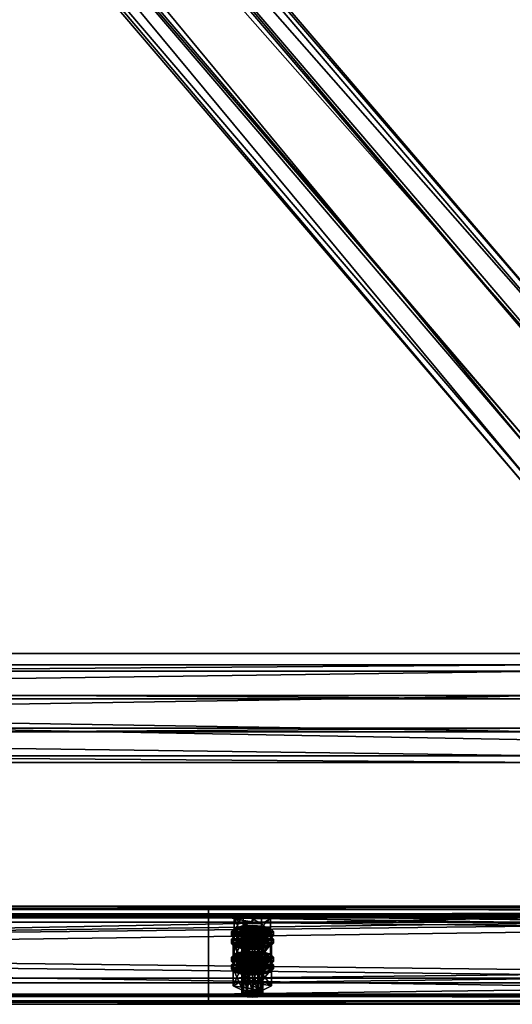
# Model space of a CAD drawing. Header units: millimetres. Extents: x 60485 to 71303, y 100 to 16900.
# Tile 30 of 256: x 62792 to 63073, y 100 to 662. Entities that reach past the tile are written whole.
import ezdxf

# ---------------------------------------------------------------- set-up
doc = ezdxf.new("R2010")
doc.units = ezdxf.units.MM
for name, color, linetype in [('1', 7, 'Continuous'), ('13', 7, 'Continuous'), ('3', 7, 'Continuous'), ('4', 7, 'Continuous'), ('9', 7, 'Continuous')]:
    doc.layers.add(name, color=color, linetype=linetype)

msp = doc.modelspace()

# ---------------------------------------------------------------- meshes
at = {"layer": '1', "color": 7}
mesh = msp.add_polyface(dxfattribs=at)
corners = [(70999.99, 100, 2950), (70999.99, 100, 0), (60499.99, 100, 0), (60499.99, 100, 2950), (70999.99, 300, 0), (60499.99, 300, 0), (70999.99, 300, 2950), (60499.99, 300, 2950)]
mesh.append_faces([[corners[k] for k in face] for face in [(0, 2, 3, 3), (1, 5, 2, 2), (4, 7, 5, 5), (6, 3, 7, 7), (1, 6, 4, 4), (3, 5, 7, 7)]], dxfattribs={"vtx0": -1, "color": 7})
mesh.append_faces([[corners[k] for k in face] for face in [(0, 1, 2, 2), (1, 4, 5, 5), (4, 6, 7, 7), (6, 0, 3, 3), (1, 0, 6, 6), (3, 2, 5, 5)]], dxfattribs={"vtx2": -1, "vtx3": -1, "color": 7})
at = {"layer": '13', "color": 7}
mesh = msp.add_polyface(dxfattribs=at)
corners = [(62922, 121.97, 3044.26), (62925, 143.24, 3049.93), (62922, 143, 3050.7), (62919.8, 140.61, 3058.53), (62925, 139.73, 3061.4), (62922, 139.96, 3060.63), (62930.2, 140.61, 3058.53), (62919, 141.48, 3055.67), (62931, 141.48, 3055.67), (62919.8, 142.36, 3052.8), (62930.2, 142.36, 3052.8), (62928, 143, 3050.7), (62914.61, 141.48, 3055.67), (62919.8, 144.12, 3047.06), (62919.8, 151.29, 3049.25), (62914.61, 148.66, 3057.86), (62930.2, 151.29, 3049.25), (62930.2, 138.85, 3064.27), (62919.8, 138.85, 3064.27), (62919.8, 146.02, 3066.47), (62930.2, 146.02, 3066.47), (62913, 139.09, 3054.93), (62914.61, 140.85, 3049.2), (62914.61, 143.24, 3049.93), (62913, 141.48, 3055.67), (62919, 142.13, 3045), (62919, 144.52, 3045.73), (62925, 142.6, 3043.46), (62925, 144.99, 3044.19), (62925, 135.58, 3066.41), (62919, 138.44, 3065.6), (62925, 137.97, 3067.14), (62919, 136.05, 3064.87), (62914.61, 137.34, 3060.67), (62914.61, 139.73, 3061.4), (62931, 142.13, 3045), (62935.39, 140.85, 3049.2), (62937, 139.09, 3054.93), (62935.39, 137.34, 3060.67), (62931, 138.44, 3065.6), (62935.39, 139.73, 3061.4), (62937, 141.48, 3055.67), (62935.39, 143.24, 3049.93), (62931, 144.52, 3045.73), (62914.61, 136.55, 3047.88), (62919, 137.83, 3043.68), (62919, 140.22, 3044.41), (62914.61, 138.94, 3048.61), (62925, 138.3, 3042.14), (62925, 140.69, 3042.87), (62937, 137.18, 3054.35), (62913, 137.18, 3054.35), (62935.39, 138.94, 3048.61)]
mesh.append_faces([[corners[k] for k in face] for face in [(0, 1, 2, 2), (3, 4, 5, 5), (11, 2, 1, 1), (12, 14, 15, 15), (13, 16, 14, 14), (18, 15, 19, 19), (17, 12, 18, 18), (15, 20, 19, 19), (21, 23, 24, 24), (22, 26, 23, 23), (25, 28, 26, 26), (29, 30, 31, 31), (32, 34, 30, 30), (33, 24, 34, 34), (25, 35, 27, 27), (30, 39, 31, 31), (43, 26, 28, 28), (44, 46, 47, 47), (45, 49, 46, 46)]], dxfattribs={"vtx0": -1, "color": 7})
mesh.append_faces([[corners[k] for k in face] for face in [(6, 3, 7, 7), (8, 7, 9, 9), (10, 9, 2, 2), (17, 13, 12, 12), (20, 15, 14, 14), (36, 25, 22, 22), (37, 22, 21, 21), (38, 21, 33, 33), (39, 30, 34, 34), (40, 34, 24, 24), (41, 24, 23, 23), (42, 23, 26, 26), (50, 51, 47, 47), (52, 47, 46, 46)]], dxfattribs={"vtx0": -1, "vtx2": -1, "vtx3": -1, "color": 7})
mesh.append_faces([[corners[k] for k in face] for face in [(12, 13, 14, 14), (17, 18, 19, 19), (18, 12, 15, 15), (21, 22, 23, 23), (22, 25, 26, 26), (25, 27, 28, 28), (32, 33, 34, 34), (33, 21, 24, 24), (44, 45, 46, 46), (45, 48, 49, 49)]], dxfattribs={"vtx2": -1, "vtx3": -1, "color": 7})
mesh = msp.add_polyface(dxfattribs=at)
corners = [(62925, 122.2, 3043.49), (62928, 143, 3050.7), (62925, 143.24, 3049.93), (62928, 121.97, 3044.26), (62930.2, 142.36, 3052.8), (62925, 139.73, 3061.4), (62919.8, 140.61, 3058.53), (62928, 139.96, 3060.63), (62930.2, 140.61, 3058.53), (62919, 141.48, 3055.67), (62931, 141.48, 3055.67), (62919.8, 142.36, 3052.8), (62922, 143, 3050.7), (62919.8, 144.12, 3047.06), (62930.2, 144.12, 3047.06), (62930.2, 151.29, 3049.25), (62935.39, 141.48, 3055.67), (62935.39, 148.66, 3057.86), (62930.2, 138.85, 3064.27), (62930.2, 146.02, 3066.47), (62919.8, 146.02, 3066.47), (62919.8, 151.29, 3049.25), (62925, 142.6, 3043.46), (62931, 142.13, 3045), (62931, 144.52, 3045.73), (62925, 144.99, 3044.19), (62935.39, 140.85, 3049.2), (62935.39, 143.24, 3049.93), (62937, 139.09, 3054.93), (62937, 141.48, 3055.67), (62935.39, 137.34, 3060.67), (62935.39, 139.73, 3061.4), (62931, 138.44, 3065.6), (62931, 136.05, 3064.87), (62925, 137.97, 3067.14), (62919, 142.13, 3045), (62914.61, 140.85, 3049.2), (62913, 139.09, 3054.93), (62914.61, 139.73, 3061.4), (62913, 141.48, 3055.67), (62914.61, 143.24, 3049.93), (62919, 144.52, 3045.73), (62925, 138.3, 3042.14), (62931, 137.83, 3043.68), (62931, 140.22, 3044.41), (62925, 140.69, 3042.87), (62935.39, 136.55, 3047.88), (62935.39, 138.94, 3048.61), (62937, 137.18, 3054.35), (62919, 137.83, 3043.68), (62914.61, 138.94, 3048.61), (62919, 140.22, 3044.41)]
mesh.append_faces([[corners[k] for k in face] for face in [(0, 1, 2, 2), (3, 4, 1, 1), (14, 17, 15, 15), (16, 19, 17, 17), (18, 20, 19, 19), (13, 16, 14, 14), (17, 21, 15, 15), (22, 24, 25, 25), (23, 27, 24, 24), (26, 29, 27, 27), (28, 31, 29, 29), (30, 32, 31, 31), (33, 34, 32, 32), (42, 44, 45, 45), (43, 47, 44, 44), (46, 48, 47, 47), (49, 43, 42, 42), (44, 51, 45, 45)]], dxfattribs={"vtx0": -1, "color": 7})
mesh.append_faces([[corners[k] for k in face] for face in [(5, 6, 7, 7), (7, 6, 8, 8), (8, 9, 10, 10), (10, 11, 4, 4), (4, 12, 1, 1), (16, 13, 18, 18), (19, 21, 17, 17), (23, 35, 26, 26), (26, 36, 28, 28), (28, 37, 30, 30), (32, 38, 31, 31), (31, 39, 29, 29), (29, 40, 27, 27), (27, 41, 24, 24), (48, 50, 47, 47), (47, 51, 44, 44)]], dxfattribs={"vtx0": -1, "vtx1": -1, "color": 7})
mesh.append_faces([[corners[k] for k in face] for face in [(13, 14, 15, 15), (14, 16, 17, 17), (16, 18, 19, 19), (22, 23, 24, 24), (23, 26, 27, 27), (26, 28, 29, 29), (28, 30, 31, 31), (42, 43, 44, 44), (43, 46, 47, 47)]], dxfattribs={"vtx2": -1, "vtx3": -1, "color": 7})
mesh = msp.add_polyface(dxfattribs=at)
corners = [(62914.61, 126.86, 3103.48), (62919.8, 129.49, 3094.87), (62919.8, 136.66, 3097.07), (62914.61, 134.03, 3105.67), (62930.2, 136.66, 3097.07), (62919.8, 124.23, 3112.08), (62919.8, 131.4, 3114.28), (62930.2, 131.4, 3114.28), (62919, 127.51, 3092.81), (62925, 130.37, 3092), (62919, 129.9, 3093.54), (62931, 129.9, 3093.54), (62919, 120.45, 3049.23), (62919.8, 121.32, 3046.36), (62919.8, 142.36, 3052.8), (62919, 141.48, 3055.67), (62922, 121.97, 3044.26), (62922, 143, 3050.7), (62925, 122.2, 3043.49), (62925, 143.24, 3049.93), (62925, 118.69, 3054.97), (62922, 118.93, 3054.2), (62922, 139.96, 3060.63), (62925, 139.73, 3061.4), (62919.8, 119.57, 3052.1), (62919.8, 140.61, 3058.53), (62914.03, 125.23, 3050.69), (62919.52, 128.01, 3041.61), (62919.52, 137.57, 3044.53), (62914.03, 134.79, 3053.62), (62930.48, 137.57, 3044.53), (62919.52, 122.45, 3059.78), (62919.52, 132.01, 3062.7), (62930.48, 132.01, 3062.7), (62925, 135.58, 3066.41), (62919, 136.05, 3064.87), (62919, 138.44, 3065.6), (62931, 136.05, 3064.87), (62914.61, 137.34, 3060.67), (62913, 134.79, 3053.62), (62914.61, 136.55, 3047.88), (62914.61, 138.94, 3048.61), (62913, 137.18, 3054.35), (62925, 131.28, 3065.09), (62919, 131.75, 3063.56), (62919, 134.14, 3064.29), (62925, 133.67, 3065.82), (62914.61, 133.04, 3059.36), (62914.61, 135.43, 3060.09), (62935.39, 136.55, 3047.88), (62919, 137.83, 3043.68), (62937, 134.79, 3053.62), (62935.39, 133.04, 3059.36), (62931, 131.75, 3063.56), (62931, 134.14, 3064.29), (62935.39, 135.43, 3060.09)]
mesh.append_faces([[corners[k] for k in face] for face in [(0, 2, 3, 3), (1, 4, 2, 2), (5, 3, 6, 6), (3, 7, 6, 6), (8, 9, 10, 10), (11, 10, 9, 9), (12, 14, 15, 15), (13, 17, 14, 14), (20, 22, 23, 23), (21, 25, 22, 22), (24, 15, 25, 25), (26, 28, 29, 29), (27, 30, 28, 28), (31, 29, 32, 32), (29, 33, 32, 32), (37, 35, 34, 34), (39, 41, 42, 42), (43, 45, 46, 46), (44, 48, 45, 45), (47, 42, 48, 48)]], dxfattribs={"vtx0": -1, "color": 7})
mesh.append_faces([[corners[k] for k in face] for face in [(7, 3, 2, 2), (33, 29, 28, 28), (37, 38, 35, 35), (49, 50, 40, 40), (51, 40, 39, 39), (52, 39, 47, 47), (53, 47, 44, 44), (54, 45, 48, 48), (55, 48, 42, 42)]], dxfattribs={"vtx0": -1, "vtx2": -1, "vtx3": -1, "color": 7})
mesh.append_faces([[corners[k] for k in face] for face in [(0, 1, 2, 2), (5, 0, 3, 3), (12, 13, 14, 14), (13, 16, 17, 17), (16, 18, 19, 19), (20, 21, 22, 22), (21, 24, 25, 25), (24, 12, 15, 15), (26, 27, 28, 28), (34, 35, 36, 36), (39, 40, 41, 41), (43, 44, 45, 45), (44, 47, 48, 48), (47, 39, 42, 42)]], dxfattribs={"vtx2": -1, "vtx3": -1, "color": 7})
mesh = msp.add_polyface(dxfattribs=at)
corners = [(62919.8, 129.49, 3094.87), (62930.2, 129.49, 3094.87), (62930.2, 136.66, 3097.07), (62935.39, 126.86, 3103.48), (62935.39, 134.03, 3105.67), (62930.2, 131.4, 3114.28), (62930.2, 124.23, 3112.08), (62919.8, 131.4, 3114.28), (62919.8, 136.66, 3097.07), (62925, 127.98, 3091.27), (62931, 129.9, 3093.54), (62925, 130.37, 3092), (62935.39, 128.61, 3097.74), (62919, 129.9, 3093.54), (62925, 122.2, 3043.49), (62928, 121.97, 3044.26), (62928, 143, 3050.7), (62930.2, 121.32, 3046.36), (62930.2, 142.36, 3052.8), (62931, 120.45, 3049.23), (62931, 141.48, 3055.67), (62930.2, 119.57, 3052.1), (62930.2, 140.61, 3058.53), (62928, 118.93, 3054.2), (62928, 139.96, 3060.63), (62925, 139.73, 3061.4), (62919.52, 128.01, 3041.61), (62930.48, 128.01, 3041.61), (62930.48, 137.57, 3044.53), (62935.97, 125.23, 3050.69), (62935.97, 134.79, 3053.62), (62930.48, 132.01, 3062.7), (62930.48, 122.45, 3059.78), (62919.52, 132.01, 3062.7), (62919.52, 137.57, 3044.53), (62935.39, 137.34, 3060.67), (62931, 136.05, 3064.87), (62931, 138.44, 3065.6), (62925, 135.58, 3066.41), (62925, 137.97, 3067.14), (62914.61, 137.34, 3060.67), (62935.39, 136.55, 3047.88), (62937, 134.79, 3053.62), (62937, 137.18, 3054.35), (62935.39, 133.04, 3059.36), (62935.39, 135.43, 3060.09), (62931, 131.75, 3063.56), (62931, 134.14, 3064.29), (62925, 131.28, 3065.09), (62925, 133.67, 3065.82), (62931, 137.83, 3043.68), (62919, 137.83, 3043.68), (62914.61, 136.55, 3047.88), (62913, 134.79, 3053.62), (62914.61, 133.04, 3059.36), (62919, 131.75, 3063.56), (62919, 134.14, 3064.29), (62914.61, 135.43, 3060.09), (62913, 137.18, 3054.35)]
mesh.append_faces([[corners[k] for k in face] for face in [(1, 4, 2, 2), (3, 5, 4, 4), (6, 7, 5, 5), (4, 8, 2, 2), (9, 10, 11, 11), (17, 20, 18, 18), (19, 22, 20, 20), (21, 24, 22, 22), (23, 25, 24, 24), (27, 30, 28, 28), (29, 31, 30, 30), (32, 33, 31, 31), (30, 34, 28, 28), (42, 45, 43, 43), (44, 47, 45, 45), (46, 49, 47, 47), (46, 55, 48, 48), (56, 47, 49, 49)]], dxfattribs={"vtx0": -1, "color": 7})
mesh.append_faces([[corners[k] for k in face] for face in [(5, 8, 4, 4), (12, 13, 10, 10), (31, 34, 30, 30), (35, 40, 36, 36), (50, 51, 41, 41), (41, 52, 42, 42), (42, 53, 44, 44), (44, 54, 46, 46), (47, 57, 45, 45), (45, 58, 43, 43)]], dxfattribs={"vtx0": -1, "vtx1": -1, "color": 7})
mesh.append_faces([[corners[k] for k in face] for face in [(0, 1, 2, 2), (1, 3, 4, 4), (14, 15, 16, 16), (15, 17, 18, 18), (17, 19, 20, 20), (19, 21, 22, 22), (21, 23, 24, 24), (26, 27, 28, 28), (27, 29, 30, 30), (35, 36, 37, 37), (36, 38, 39, 39), (41, 42, 43, 43), (42, 44, 45, 45), (44, 46, 47, 47), (46, 48, 49, 49)]], dxfattribs={"vtx2": -1, "vtx3": -1, "color": 7})
mesh = msp.add_polyface(dxfattribs=at)
corners = [(62925, 107.58, 3091.31), (62928, 128.38, 3098.51), (62925, 128.61, 3097.74), (62928, 107.34, 3092.07), (62930.2, 127.74, 3100.61), (62930.2, 106.7, 3094.17), (62931, 126.86, 3103.48), (62928, 125.34, 3108.45), (62919.8, 125.98, 3106.35), (62930.2, 125.98, 3106.35), (62919, 126.86, 3103.48), (62919.8, 127.74, 3100.61), (62922, 128.38, 3098.51), (62935.39, 126.86, 3103.48), (62930.2, 124.23, 3112.08), (62930.2, 131.4, 3114.28), (62919.8, 129.49, 3094.87), (62930.2, 129.49, 3094.87), (62935.97, 120.17, 3101.43), (62919.52, 122.94, 3092.35), (62930.48, 122.94, 3092.35), (62925, 127.98, 3091.27), (62931, 127.51, 3092.81), (62931, 129.9, 3093.54), (62935.39, 126.22, 3097.01), (62935.39, 128.61, 3097.74), (62937, 124.47, 3102.75), (62937, 126.86, 3103.48), (62935.39, 122.71, 3108.48), (62935.39, 125.1, 3109.22), (62931, 121.43, 3112.69), (62931, 123.82, 3113.42), (62925, 120.96, 3114.22), (62925, 123.35, 3114.95), (62919, 127.51, 3092.81), (62914.61, 126.22, 3097.01), (62913, 124.47, 3102.75), (62919, 123.82, 3113.42), (62914.61, 125.1, 3109.22), (62913, 126.86, 3103.48), (62914.61, 128.61, 3097.74), (62925, 123.68, 3089.96), (62931, 123.2, 3091.49), (62931, 125.6, 3092.22), (62925, 126.07, 3090.69), (62935.39, 121.92, 3095.69), (62935.39, 124.31, 3096.42), (62937, 122.56, 3102.16), (62919, 123.2, 3091.49), (62914.61, 124.31, 3096.42), (62919, 125.6, 3092.22), (62928, 118.93, 3054.2), (62925, 118.69, 3054.97), (62925, 139.73, 3061.4), (62935.97, 125.23, 3050.69), (62930.48, 122.45, 3059.78), (62930.48, 132.01, 3062.7), (62919.52, 128.01, 3041.61), (62930.48, 128.01, 3041.61)]
mesh.append_faces([[corners[k] for k in face] for face in [(0, 1, 2, 2), (3, 4, 1, 1), (5, 6, 4, 4), (16, 13, 17, 17), (18, 19, 20, 20), (22, 25, 23, 23), (24, 27, 25, 25), (26, 29, 27, 27), (28, 31, 29, 29), (30, 33, 31, 31), (37, 31, 33, 33), (41, 43, 44, 44), (42, 46, 43, 43), (45, 47, 46, 46), (48, 42, 41, 41), (43, 50, 44, 44), (57, 54, 58, 58)]], dxfattribs={"vtx0": -1, "color": 7})
mesh.append_faces([[corners[k] for k in face] for face in [(7, 8, 9, 9), (9, 10, 6, 6), (6, 11, 4, 4), (4, 12, 1, 1), (13, 16, 14, 14), (22, 34, 24, 24), (24, 35, 26, 26), (26, 36, 28, 28), (31, 38, 29, 29), (29, 39, 27, 27), (27, 40, 25, 25), (42, 48, 45, 45), (47, 49, 46, 46), (46, 50, 43, 43), (54, 57, 55, 55)]], dxfattribs={"vtx0": -1, "vtx1": -1, "color": 7})
mesh.append_faces([[corners[k] for k in face] for face in [(13, 14, 15, 15), (21, 22, 23, 23), (22, 24, 25, 25), (24, 26, 27, 27), (26, 28, 29, 29), (28, 30, 31, 31), (30, 32, 33, 33), (41, 42, 43, 43), (42, 45, 46, 46), (51, 52, 53, 53), (54, 55, 56, 56)]], dxfattribs={"vtx2": -1, "vtx3": -1, "color": 7})
mesh = msp.add_polyface(dxfattribs=at)
corners = [(62919.8, 106.7, 3094.17), (62922, 128.38, 3098.51), (62919.8, 127.74, 3100.61), (62922, 107.34, 3092.07), (62925, 128.61, 3097.74), (62922, 125.34, 3108.45), (62928, 125.34, 3108.45), (62925, 125.1, 3109.22), (62919.8, 125.98, 3106.35), (62930.2, 125.98, 3106.35), (62919, 126.86, 3103.48), (62931, 126.86, 3103.48), (62930.2, 127.74, 3100.61), (62928, 128.38, 3098.51), (62930.2, 124.23, 3112.08), (62919.8, 124.23, 3112.08), (62919.8, 131.4, 3114.28), (62919.8, 129.49, 3094.87), (62914.61, 126.86, 3103.48), (62913, 124.47, 3102.75), (62914.61, 126.22, 3097.01), (62914.61, 128.61, 3097.74), (62913, 126.86, 3103.48), (62919, 127.51, 3092.81), (62919, 129.9, 3093.54), (62925, 127.98, 3091.27), (62925, 130.37, 3092), (62925, 120.96, 3114.22), (62919, 121.43, 3112.69), (62919, 123.82, 3113.42), (62925, 123.35, 3114.95), (62914.61, 122.71, 3108.48), (62914.61, 125.1, 3109.22), (62931, 127.51, 3092.81), (62935.39, 126.22, 3097.01), (62937, 124.47, 3102.75), (62935.39, 122.71, 3108.48), (62931, 123.82, 3113.42), (62935.39, 125.1, 3109.22), (62937, 126.86, 3103.48), (62935.39, 128.61, 3097.74), (62913, 120.17, 3101.43), (62914.61, 121.92, 3095.69), (62914.61, 124.31, 3096.42), (62913, 122.56, 3102.16), (62919, 123.2, 3091.49), (62919, 125.6, 3092.22), (62925, 123.68, 3089.96), (62925, 126.07, 3090.69), (62935.39, 121.92, 3095.69), (62937, 122.56, 3102.16), (62935.39, 124.31, 3096.42), (62930.48, 122.45, 3059.78), (62919.52, 122.45, 3059.78), (62919.52, 132.01, 3062.7), (62914.03, 125.23, 3050.69), (62914.03, 134.79, 3053.62), (62919.52, 128.01, 3041.61)]
mesh.append_faces([[corners[k] for k in face] for face in [(0, 1, 2, 2), (3, 4, 1, 1), (5, 6, 7, 7), (13, 1, 4, 4), (14, 18, 15, 15), (19, 21, 22, 22), (20, 24, 21, 21), (27, 29, 30, 30), (28, 32, 29, 29), (31, 22, 32, 32), (23, 33, 25, 25), (41, 43, 44, 44), (42, 46, 43, 43), (45, 48, 46, 46), (52, 55, 53, 53)]], dxfattribs={"vtx0": -1, "color": 7})
mesh.append_faces([[corners[k] for k in face] for face in [(6, 5, 8, 8), (9, 8, 10, 10), (11, 10, 2, 2), (12, 2, 1, 1), (14, 17, 18, 18), (34, 23, 20, 20), (35, 20, 19, 19), (36, 19, 31, 31), (37, 29, 32, 32), (38, 32, 22, 22), (39, 22, 21, 21), (40, 21, 24, 24), (49, 45, 42, 42), (50, 44, 43, 43), (51, 43, 46, 46), (52, 57, 55, 55)]], dxfattribs={"vtx0": -1, "vtx2": -1, "vtx3": -1, "color": 7})
mesh.append_faces([[corners[k] for k in face] for face in [(14, 15, 16, 16), (19, 20, 21, 21), (20, 23, 24, 24), (23, 25, 26, 26), (27, 28, 29, 29), (28, 31, 32, 32), (31, 19, 22, 22), (41, 42, 43, 43), (42, 45, 46, 46), (45, 47, 48, 48), (52, 53, 54, 54), (53, 55, 56, 56)]], dxfattribs={"vtx2": -1, "vtx3": -1, "color": 7})
mesh = msp.add_polyface(dxfattribs=at)
corners = [(62919, 105.82, 3097.04), (62919.8, 106.7, 3094.17), (62919.8, 127.74, 3100.61), (62919, 126.86, 3103.48), (62922, 107.34, 3092.07), (62922, 128.38, 3098.51), (62925, 107.58, 3091.31), (62925, 128.61, 3097.74), (62925, 104.07, 3102.78), (62922, 104.3, 3102.01), (62922, 125.34, 3108.45), (62925, 125.1, 3109.22), (62919.8, 104.94, 3099.91), (62919.8, 125.98, 3106.35), (62928, 107.34, 3092.07), (62930.2, 106.7, 3094.17), (62931, 105.82, 3097.04), (62930.2, 104.94, 3099.91), (62928, 104.3, 3102.01), (62914.03, 110.6, 3098.51), (62919.52, 113.38, 3089.42), (62919.52, 122.94, 3092.35), (62914.03, 120.17, 3101.43), (62930.48, 122.94, 3092.35), (62930.48, 107.82, 3107.59), (62919.52, 107.82, 3107.59), (62919.52, 117.39, 3110.52), (62930.48, 117.39, 3110.52), (62931, 121.43, 3112.69), (62914.61, 122.71, 3108.48), (62919, 121.43, 3112.69), (62925, 120.96, 3114.22), (62925, 116.66, 3112.91), (62919, 117.13, 3111.37), (62919, 119.52, 3112.1), (62925, 119.05, 3113.64), (62914.61, 118.41, 3107.17), (62914.61, 120.8, 3107.9), (62913, 120.17, 3101.43), (62913, 122.56, 3102.16), (62937, 120.17, 3101.43), (62914.61, 121.92, 3095.69), (62935.39, 118.41, 3107.17), (62931, 117.13, 3111.37), (62931, 119.52, 3112.1), (62935.39, 120.8, 3107.9), (62930.2, 121.32, 3046.36), (62922, 121.97, 3044.26), (62919.8, 121.32, 3046.36), (62931, 120.45, 3049.23), (62919, 120.45, 3049.23), (62930.2, 119.57, 3052.1), (62919.8, 119.57, 3052.1), (62928, 118.93, 3054.2), (62922, 118.93, 3054.2)]
mesh.append_faces([[corners[k] for k in face] for face in [(0, 2, 3, 3), (8, 10, 11, 11), (9, 13, 10, 10), (12, 3, 13, 13), (4, 14, 6, 6), (18, 9, 8, 8), (19, 21, 22, 22), (20, 23, 21, 21), (25, 22, 26, 26), (24, 19, 25, 25), (22, 27, 26, 26), (28, 30, 31, 31), (32, 34, 35, 35), (33, 37, 34, 34), (36, 39, 37, 37)]], dxfattribs={"vtx0": -1, "color": 7})
mesh.append_faces([[corners[k] for k in face] for face in [(15, 4, 1, 1), (16, 1, 0, 0), (17, 0, 12, 12), (18, 12, 9, 9), (24, 20, 19, 19), (27, 22, 21, 21), (28, 29, 30, 30), (40, 41, 38, 38), (42, 38, 36, 36), (43, 36, 33, 33), (44, 34, 37, 37), (45, 37, 39, 39), (46, 47, 48, 48), (49, 48, 50, 50), (51, 50, 52, 52), (53, 52, 54, 54)]], dxfattribs={"vtx0": -1, "vtx2": -1, "vtx3": -1, "color": 7})
mesh.append_faces([[corners[k] for k in face] for face in [(0, 1, 2, 2), (1, 4, 5, 5), (4, 6, 7, 7), (8, 9, 10, 10), (9, 12, 13, 13), (12, 0, 3, 3), (19, 20, 21, 21), (24, 25, 26, 26), (25, 19, 22, 22), (32, 33, 34, 34), (33, 36, 37, 37), (36, 38, 39, 39)]], dxfattribs={"vtx2": -1, "vtx3": -1, "color": 7})
mesh = msp.add_polyface(dxfattribs=at)
corners = [(62925, 107.58, 3091.31), (62928, 107.34, 3092.07), (62928, 128.38, 3098.51), (62930.2, 106.7, 3094.17), (62930.2, 127.74, 3100.61), (62931, 105.82, 3097.04), (62931, 126.86, 3103.48), (62930.2, 104.94, 3099.91), (62930.2, 125.98, 3106.35), (62928, 104.3, 3102.01), (62928, 125.34, 3108.45), (62925, 104.07, 3102.78), (62925, 125.1, 3109.22), (62922, 107.34, 3092.07), (62919.8, 106.7, 3094.17), (62919, 105.82, 3097.04), (62919.8, 104.94, 3099.91), (62919.52, 113.38, 3089.42), (62930.48, 113.38, 3089.42), (62930.48, 122.94, 3092.35), (62935.97, 110.6, 3098.51), (62935.97, 120.17, 3101.43), (62930.48, 107.82, 3107.59), (62930.48, 117.39, 3110.52), (62919.52, 117.39, 3110.52), (62919.52, 122.94, 3092.35), (62935.39, 122.71, 3108.48), (62914.61, 122.71, 3108.48), (62931, 121.43, 3112.69), (62935.39, 121.92, 3095.69), (62937, 120.17, 3101.43), (62937, 122.56, 3102.16), (62935.39, 118.41, 3107.17), (62935.39, 120.8, 3107.9), (62931, 117.13, 3111.37), (62931, 119.52, 3112.1), (62925, 116.66, 3112.91), (62925, 119.05, 3113.64), (62914.61, 121.92, 3095.69), (62913, 120.17, 3101.43), (62914.61, 118.41, 3107.17), (62919, 117.13, 3111.37), (62919, 119.52, 3112.1), (62914.61, 120.8, 3107.9), (62913, 122.56, 3102.16), (62922, 121.97, 3044.26), (62928, 121.97, 3044.26), (62925, 122.2, 3043.49), (62930.2, 121.32, 3046.36), (62919.8, 121.32, 3046.36), (62931, 120.45, 3049.23), (62919, 120.45, 3049.23), (62930.2, 119.57, 3052.1), (62919.8, 119.57, 3052.1), (62928, 118.93, 3054.2), (62922, 118.93, 3054.2), (62925, 118.69, 3054.97)]
mesh.append_faces([[corners[k] for k in face] for face in [(5, 8, 6, 6), (7, 10, 8, 8), (9, 12, 10, 10), (18, 21, 19, 19), (20, 23, 21, 21), (22, 24, 23, 23), (17, 20, 18, 18), (30, 33, 31, 31), (32, 35, 33, 33), (34, 37, 35, 35), (34, 41, 36, 36), (42, 35, 37, 37), (45, 46, 47, 47), (54, 55, 56, 56)]], dxfattribs={"vtx0": -1, "color": 7})
mesh.append_faces([[corners[k] for k in face] for face in [(1, 13, 3, 3), (3, 14, 5, 5), (5, 15, 7, 7), (7, 16, 9, 9), (20, 17, 22, 22), (23, 25, 21, 21), (26, 27, 28, 28), (29, 38, 30, 30), (30, 39, 32, 32), (32, 40, 34, 34), (35, 43, 33, 33), (33, 44, 31, 31), (46, 45, 48, 48), (48, 49, 50, 50), (50, 51, 52, 52), (52, 53, 54, 54)]], dxfattribs={"vtx0": -1, "vtx1": -1, "color": 7})
mesh.append_faces([[corners[k] for k in face] for face in [(0, 1, 2, 2), (1, 3, 4, 4), (3, 5, 6, 6), (5, 7, 8, 8), (7, 9, 10, 10), (9, 11, 12, 12), (17, 18, 19, 19), (18, 20, 21, 21), (20, 22, 23, 23), (29, 30, 31, 31), (30, 32, 33, 33), (32, 34, 35, 35), (34, 36, 37, 37)]], dxfattribs={"vtx2": -1, "vtx3": -1, "color": 7})
at = {"layer": '3', "color": 91}
mesh = msp.add_polyface(dxfattribs=at)
corners = [(63130.95, 445.87, 3026.37), (63089.16, 413.17, 3016.38), (60669.05, 3241.53, 3881.09), (60710.84, 3274.23, 3891.09), (63089.16, 391.54, 3087.14), (60669.05, 3219.89, 3951.86), (63130.95, 424.24, 3097.14), (60710.84, 3252.59, 3961.85), (63133.27, 448.57, 3024.06), (63133.27, 425.18, 3100.57), (60713.17, 3253.53, 3965.28), (60713.17, 3276.92, 3888.77), (63086.83, 388.84, 3089.46), (60666.73, 3217.2, 3954.17), (63086.83, 412.23, 3012.95), (60666.73, 3240.59, 3877.66)]
mesh.append_faces([[corners[k] for k in face] for face in [(0, 2, 3, 3), (1, 5, 2, 2), (4, 7, 5, 5), (6, 3, 7, 7), (8, 10, 11, 11), (9, 13, 10, 10), (12, 15, 13, 13), (14, 11, 15, 15)]], dxfattribs={"vtx0": -1, "color": 91})
mesh.append_faces([[corners[k] for k in face] for face in [(9, 6, 12, 12), (6, 8, 0, 0), (0, 8, 1, 1), (12, 4, 14, 14), (4, 12, 6, 6), (14, 1, 8, 8), (3, 10, 7, 7), (7, 10, 5, 5), (15, 2, 13, 13)]], dxfattribs={"vtx0": -1, "vtx1": -1, "color": 91})
mesh.append_faces([[corners[k] for k in face] for face in [(6, 9, 8, 8), (14, 4, 1, 1), (11, 3, 2, 2), (3, 11, 10, 10), (5, 10, 13, 13), (2, 15, 11, 11), (13, 2, 5, 5)]], dxfattribs={"vtx0": -1, "vtx2": -1, "vtx3": -1, "color": 91})
mesh.append_faces([[corners[k] for k in face] for face in [(0, 1, 2, 2), (1, 4, 5, 5), (4, 6, 7, 7), (6, 0, 3, 3), (8, 9, 10, 10), (9, 12, 13, 13), (12, 14, 15, 15), (14, 8, 11, 11)]], dxfattribs={"vtx2": -1, "vtx3": -1, "color": 91})
at = {"layer": '4', "color": 171}
mesh = msp.add_polyface(dxfattribs=at)
corners = [(63095, 289.91, 2989.15), (63095, 257.4, 2979.21), (60705, 257.4, 2979.21), (60705, 289.91, 2989.15), (63095, 241.61, 3030.85), (60705, 241.61, 3030.85), (63095, 274.13, 3040.79), (60705, 274.13, 3040.79), (63095, 293.66, 2987.16), (63095, 276.12, 3044.54), (60705, 276.12, 3044.54), (60705, 293.66, 2987.16), (63095, 237.87, 3032.84), (60705, 237.87, 3032.84), (63095, 255.41, 2975.46), (60705, 255.41, 2975.46)]
mesh.append_faces([[corners[k] for k in face] for face in [(0, 2, 3, 3), (1, 5, 2, 2), (4, 7, 5, 5), (6, 3, 7, 7), (8, 10, 11, 11), (9, 13, 10, 10), (12, 15, 13, 13), (14, 11, 15, 15)]], dxfattribs={"vtx0": -1, "color": 171})
mesh.append_faces([[corners[k] for k in face] for face in [(9, 6, 12, 12), (6, 8, 0, 0), (0, 8, 1, 1), (14, 1, 8, 8), (10, 3, 11, 11), (3, 10, 7, 7), (7, 10, 5, 5), (15, 2, 13, 13), (2, 11, 3, 3)]], dxfattribs={"vtx0": -1, "vtx1": -1, "color": 171})
mesh.append_faces([[corners[k] for k in face] for face in [(6, 9, 8, 8), (12, 6, 4, 4), (4, 14, 12, 12), (14, 4, 1, 1), (5, 10, 13, 13), (2, 15, 11, 11), (13, 2, 5, 5)]], dxfattribs={"vtx0": -1, "vtx2": -1, "vtx3": -1, "color": 171})
mesh.append_faces([[corners[k] for k in face] for face in [(0, 1, 2, 2), (1, 4, 5, 5), (4, 6, 7, 7), (6, 0, 3, 3), (8, 9, 10, 10), (9, 12, 13, 13), (12, 14, 15, 15), (14, 8, 11, 11)]], dxfattribs={"vtx2": -1, "vtx3": -1, "color": 171})
at = {"layer": '9', "color": 243}
mesh = msp.add_polyface(dxfattribs=at)
corners = [(63500, 104.39, 3007.72), (63500, 149.33, 3021.46), (60500, 149.33, 3021.46), (60500, 104.39, 3007.72), (63500, 114.82, 3134.3), (60500, 114.82, 3134.3), (63500, 150.2, 3145.13), (60500, 150.2, 3145.13), (63500, 154, 3132.7), (60500, 154, 3132.7), (63500, 155.91, 3133.28), (60500, 155.91, 3133.28), (63500, 151.52, 3147.62), (60500, 151.52, 3147.62), (63500, 112.32, 3135.63), (60500, 112.32, 3135.63), (63500, 146.83, 3022.79), (60500, 146.83, 3022.79), (63500, 105.71, 3010.21), (60500, 105.71, 3010.21), (63500, 101.91, 3022.65), (60500, 101.91, 3022.65), (63500, 100, 3022.06), (60500, 100, 3022.06)]
mesh.append_faces([[corners[k] for k in face] for face in [(0, 2, 3, 3), (1, 5, 2, 2), (4, 7, 5, 5), (6, 9, 7, 7), (8, 11, 9, 9), (10, 13, 11, 11), (12, 15, 13, 13), (14, 17, 15, 15), (16, 19, 17, 17), (18, 21, 19, 19), (20, 23, 21, 21), (22, 3, 23, 23), (8, 12, 10, 10), (20, 0, 22, 22), (11, 7, 9, 9), (23, 19, 21, 21)]], dxfattribs={"vtx0": -1, "color": 243})
mesh.append_faces([[corners[k] for k in face] for face in [(12, 6, 14, 14), (14, 1, 16, 16), (16, 0, 18, 18), (18, 0, 20, 20), (3, 19, 23, 23), (19, 2, 17, 17), (17, 2, 15, 15), (15, 5, 13, 13), (13, 7, 11, 11)]], dxfattribs={"vtx0": -1, "vtx1": -1, "color": 243})
mesh.append_faces([[corners[k] for k in face] for face in [(12, 8, 6, 6), (14, 6, 4, 4), (14, 4, 1, 1), (16, 1, 0, 0), (19, 3, 2, 2), (15, 2, 5, 5), (13, 5, 7, 7)]], dxfattribs={"vtx0": -1, "vtx2": -1, "vtx3": -1, "color": 243})
mesh.append_faces([[corners[k] for k in face] for face in [(0, 1, 2, 2), (1, 4, 5, 5), (4, 6, 7, 7), (6, 8, 9, 9), (8, 10, 11, 11), (10, 12, 13, 13), (12, 14, 15, 15), (14, 16, 17, 17), (16, 18, 19, 19), (18, 20, 21, 21), (20, 22, 23, 23), (22, 0, 3, 3)]], dxfattribs={"vtx2": -1, "vtx3": -1, "color": 243})
mesh = msp.add_polyface(dxfattribs=at)
corners = [(66100, 104.39, 3007.72), (66100, 149.33, 3021.46), (62900, 149.33, 3021.46), (62900, 104.39, 3007.72), (66100, 114.82, 3134.3), (62900, 114.82, 3134.3), (66100, 150.2, 3145.13), (62900, 150.2, 3145.13), (66100, 154, 3132.7), (62900, 154, 3132.7), (66100, 155.91, 3133.28), (62900, 155.91, 3133.28), (66100, 151.52, 3147.62), (62900, 151.52, 3147.62), (66100, 112.32, 3135.63), (62900, 112.32, 3135.63), (66100, 146.83, 3022.79), (62900, 146.83, 3022.79), (66100, 105.71, 3010.21), (62900, 105.71, 3010.21), (66100, 101.91, 3022.65), (62900, 101.91, 3022.65), (66100, 100, 3022.06), (62900, 100, 3022.06)]
mesh.append_faces([[corners[k] for k in face] for face in [(0, 2, 3, 3), (1, 5, 2, 2), (4, 7, 5, 5), (6, 9, 7, 7), (8, 11, 9, 9), (10, 13, 11, 11), (12, 15, 13, 13), (14, 17, 15, 15), (16, 19, 17, 17), (18, 21, 19, 19), (20, 23, 21, 21), (22, 3, 23, 23), (8, 12, 10, 10), (20, 0, 22, 22), (11, 7, 9, 9)]], dxfattribs={"vtx0": -1, "color": 243})
mesh.append_faces([[corners[k] for k in face] for face in [(12, 6, 14, 14), (14, 1, 16, 16), (16, 0, 18, 18), (18, 0, 20, 20), (3, 19, 23, 23), (19, 2, 17, 17), (17, 2, 15, 15), (15, 5, 13, 13), (13, 7, 11, 11)]], dxfattribs={"vtx0": -1, "vtx1": -1, "color": 243})
mesh.append_faces([[corners[k] for k in face] for face in [(12, 8, 6, 6), (14, 6, 4, 4), (14, 4, 1, 1), (16, 1, 0, 0), (19, 3, 2, 2), (15, 2, 5, 5), (13, 5, 7, 7)]], dxfattribs={"vtx0": -1, "vtx2": -1, "vtx3": -1, "color": 243})
mesh.append_faces([[corners[k] for k in face] for face in [(21, 23, 19, 19)]], dxfattribs={"vtx1": -1, "color": 243})
mesh.append_faces([[corners[k] for k in face] for face in [(0, 1, 2, 2), (1, 4, 5, 5), (4, 6, 7, 7), (6, 8, 9, 9), (8, 10, 11, 11), (10, 12, 13, 13), (12, 14, 15, 15), (14, 16, 17, 17), (16, 18, 19, 19), (18, 20, 21, 21), (20, 22, 23, 23), (22, 0, 3, 3)]], dxfattribs={"vtx2": -1, "vtx3": -1, "color": 243})

doc.saveas('drawing.dxf')
